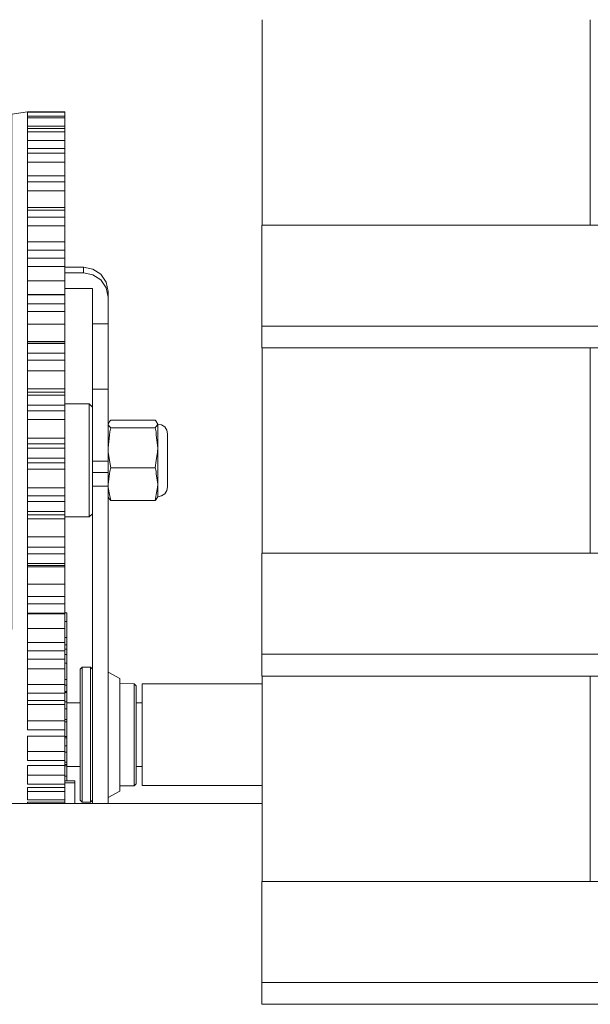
# Model space of a CAD drawing. Header units: millimetres. Extents: x 53746 to 116821, y -810352 to -765802.
# Tile 183 of 256: x 77932 to 78043, y -773252 to -773061. Entities that reach past the tile are written whole.
import ezdxf

# ---------------------------------------------------------------- set-up
doc = ezdxf.new("R2010")
doc.units = ezdxf.units.MM
doc.header["$MEASUREMENT"] = 0
doc.layers.add('Main Cradle Rails', color=7, linetype='Continuous', lineweight=0)
doc.layers.add('Side Cradle Tower', color=7, linetype='Continuous', lineweight=0)

# ---------------------------------------------------------------- blocks, each defined once
blk = doc.blocks.new('*U57')
at = {"layer": 'Side Cradle Tower', "color": 7, "linetype": 'Continuous', "lineweight": 0}
for p, q in [((-7240.34, 14975.98), (-7240.34, 15015.74)), ((-7240.34, 15001.63), (-7240.34, 15001.62)), ((-7349.22, 14997.89), (-7349.22, 14997.86)), ((-7349.22, 14997.89), (-7342.03, 14997.89)), ((-7349.22, 14997.86), (-7349.22, 14997.46)), ((-7349.22, 14997.86), (-7342.03, 14997.86)), ((-7349.22, 14997.46), (-7349.22, 14997.07)), ((-7342.03, 14997.86), (-7342.03, 14997.89)), ((-7342.03, 14997.07), (-7342.03, 14997.86)), ((-7349.22, 14997.07), (-7349.22, 14996.73)), ((-7349.22, 14997.07), (-7342.03, 14997.07)), ((-7349.22, 14996.73), (-7349.22, 14994.68)), ((-7349.22, 14996.73), (-7342.03, 14996.73)), ((-7342.03, 14996.73), (-7342.03, 14997.07)), ((-7342.03, 14995.1), (-7342.03, 14996.73)), ((-7349.22, 14995.1), (-7342.03, 14995.1)), ((-7349.22, 14994.68), (-7349.22, 14994.06)), ((-7349.22, 14994.68), (-7342.03, 14994.68)), ((-7349.22, 14994.06), (-7349.22, 14990.79)), ((-7349.22, 14994.06), (-7342.03, 14994.06)), ((-7342.03, 14994.68), (-7342.03, 14995.1)), ((-7342.03, 14994.06), (-7342.03, 14994.68)), ((-7342.03, 14992.35), (-7342.03, 14994.06)), ((-7349.22, 14992.35), (-7342.03, 14992.35)), ((-7342.03, 14990.79), (-7342.03, 14992.35)), ((-7349.22, 14990.79), (-7349.22, 14989.89)), ((-7349.22, 14990.79), (-7342.03, 14990.79)), ((-7349.22, 14989.89), (-7349.22, 14989.43)), ((-7349.22, 14989.89), (-7342.03, 14989.89)), ((-7342.03, 14989.89), (-7342.03, 14990.79)), ((-7342.03, 14988.14), (-7342.03, 14989.89)), ((-7349.22, 14989.43), (-7349.22, 14985.48)), ((-7349.22, 14988.14), (-7342.03, 14988.14)), ((-7342.03, 14985.48), (-7342.03, 14988.14)), ((-7349.22, 14985.48), (-7349.22, 14984.32)), ((-7349.22, 14985.48), (-7342.03, 14985.48)), ((-7349.22, 14984.32), (-7349.22, 14978.88)), ((-7349.22, 14984.32), (-7342.03, 14984.32)), ((-7342.03, 14984.32), (-7342.03, 14985.48)), ((-7342.03, 14982.59), (-7342.03, 14984.32)), ((-7349.22, 14982.59), (-7342.03, 14982.59)), ((-7342.03, 14979.35), (-7342.03, 14982.59)), ((-7349.22, 14979.35), (-7342.03, 14979.35)), ((-7349.22, 14978.88), (-7349.22, 14977.5)), ((-7349.22, 14978.88), (-7342.03, 14978.88)), ((-7342.03, 14978.88), (-7342.03, 14979.35)), ((-7342.03, 14977.5), (-7342.03, 14978.88)), ((-7349.22, 14977.5), (-7342.03, 14977.5)), ((-7349.22, 14977.5), (-7349.22, 14972.41)), ((-7342.03, 14975.81), (-7342.03, 14977.5)), ((-7349.22, 14975.81), (-7342.03, 14975.81)), ((-7342.03, 14972.75), (-7342.03, 14975.81)), ((-7303.9, 14975.98), (-6954.31, 14975.98)), ((-7349.22, 14972.75), (-7342.03, 14972.75)), ((-7349.22, 14972.41), (-7349.22, 14971.15)), ((-7342.03, 14972.02), (-7342.03, 14972.75)), ((-7349.22, 14971.15), (-7349.22, 14969.57)), ((-7349.22, 14971.15), (-7342.03, 14971.15)), ((-7342.03, 14969.57), (-7342.03, 14971.15)), ((-7349.22, 14969.57), (-7349.22, 14962.46)), ((-7349.22, 14969.57), (-7342.03, 14969.57)), ((-7342.03, 14967.97), (-7342.03, 14969.57)), ((-7349.22, 14967.97), (-7342.03, 14967.97)), ((-7342.03, 14965.16), (-7342.03, 14967.97)), ((-7338.39, 14967.81), (-7342.03, 14967.81)), ((-7342.03, 14966.72), (-7338.39, 14966.72)), ((-7338.39, 14967.81), (-7338.39, 14966.72)), ((-7336.57, 14967.46), (-7338.39, 14967.81)), ((-7338.39, 14966.72), (-7336.57, 14966.36)), ((-7349.22, 14965.16), (-7342.03, 14965.16)), ((-7342.03, 14964.47), (-7342.03, 14965.16)), ((-7336.68, 14963.72), (-7342.03, 14963.72)), ((-7336.68, 14956.87), (-7336.68, 14963.72)), ((-7333.63, 14963.12), (-7333.63, 14962.03)), ((-7349.22, 14962.53), (-7342.03, 14962.53)), ((-7349.22, 14962.46), (-7349.22, 14960.72)), ((-7349.22, 14962.46), (-7342.03, 14962.46)), ((-7342.03, 14962.46), (-7342.03, 14962.53)), ((-7342.03, 14960.72), (-7342.03, 14962.46)), ((-7333.63, 14962.03), (-7333.63, 14956.87)), ((-7349.22, 14960.72), (-7349.22, 14953.02)), ((-7349.22, 14960.72), (-7342.03, 14960.72)), ((-7349.22, 14959.25), (-7342.03, 14959.25)), ((-7342.03, 14959.25), (-7342.03, 14960.72)), ((-7342.03, 14956.76), (-7342.03, 14959.25)), ((-7349.22, 14956.76), (-7342.03, 14956.76)), ((-7342.03, 14956.12), (-7342.03, 14956.76)), ((-7336.68, 14956.87), (-7336.68, 14944.23)), ((-7333.63, 14956.87), (-7336.68, 14956.87)), ((-7333.63, 14956.87), (-7333.63, 14944.23)), ((-7303.9, 14952.2), (-7303.9, 14956.43)), ((-7303.9, 14956.43), (-6954.31, 14956.43)), ((-7349.22, 14953.43), (-7342.03, 14953.43)), ((-7349.22, 14953.36), (-7342.03, 14953.36)), ((-7342.03, 14953.36), (-7342.03, 14953.43)), ((-7342.03, 14953.02), (-7342.03, 14953.36)), ((-7349.22, 14953.02), (-7349.22, 14951.16)), ((-7349.22, 14953.02), (-7342.03, 14953.02)), ((-7342.03, 14951.16), (-7342.03, 14953.02)), ((-7303.9, 14952.2), (-6954.31, 14952.2)), ((-7240.34, 14912.43), (-7240.34, 14952.2)), ((-7349.22, 14951.16), (-7342.03, 14951.16)), ((-7349.22, 14951.16), (-7349.22, 14949.01)), ((-7349.22, 14949.85), (-7342.03, 14949.85)), ((-7342.03, 14949.85), (-7342.03, 14951.16)), ((-7342.03, 14947.74), (-7342.03, 14949.85)), ((-7349.22, 14949.01), (-7349.22, 14943.05)), ((-7349.22, 14947.74), (-7342.03, 14947.74)), ((-7342.03, 14947.16), (-7342.03, 14947.74)), ((-7349.22, 14944.24), (-7342.03, 14944.24)), ((-7342.03, 14943.65), (-7342.03, 14944.24)), ((-7336.68, 14944.23), (-7336.68, 14942.54)), ((-7336.68, 14944.23), (-7333.63, 14944.23)), ((-7349.22, 14943.65), (-7342.03, 14943.65)), ((-7349.22, 14943.05), (-7349.22, 14941.12)), ((-7349.22, 14943.05), (-7342.03, 14943.05)), ((-7342.03, 14943.05), (-7342.03, 14943.65)), ((-7342.03, 14941.12), (-7342.03, 14943.05)), ((-7349.22, 14941.12), (-7349.22, 14932.78)), ((-7349.22, 14941.12), (-7342.03, 14941.12)), ((-7349.22, 14940), (-7342.03, 14940)), ((-7342.03, 14940), (-7342.03, 14941.12)), ((-7342.03, 14938.31), (-7342.03, 14940)), ((-7349.22, 14938.31), (-7342.03, 14938.31)), ((-7342.03, 14937.82), (-7342.03, 14938.31)), ((-7333.3, 14938.02), (-7333.12, 14938.18)), ((-7333.12, 14938.18), (-7324.56, 14938.18)), ((-7324.37, 14938.02), (-7324.56, 14938.18)), ((-7333.63, 14937.46), (-7333.37, 14937.92)), ((-7333.63, 14937.46), (-7333.37, 14937.9)), ((-7333.61, 14937.31), (-7333.63, 14937.46)), ((-7333.3, 14935.93), (-7333.12, 14936.74)), ((-7333.12, 14936.74), (-7324.56, 14936.74)), ((-7324.37, 14935.93), (-7324.56, 14936.74)), ((-7324.07, 14937.31), (-7324.04, 14937.46)), ((-7349.22, 14934.71), (-7342.03, 14934.71)), ((-7342.03, 14933.63), (-7342.03, 14934.71)), ((-7333.63, 14935.05), (-7333.63, 14930.28)), ((-7324.04, 14932.87), (-7324.04, 14934.52)), ((-7349.22, 14933.63), (-7342.03, 14933.63)), ((-7349.22, 14932.78), (-7349.22, 14930.82)), ((-7349.22, 14932.78), (-7342.03, 14932.78)), ((-7342.03, 14932.78), (-7342.03, 14933.63)), ((-7342.03, 14930.82), (-7342.03, 14932.78)), ((-7333.61, 14932.04), (-7333.63, 14932.87)), ((-7322.12, 14933.62), (-7322.12, 14933.48)), ((-7349.22, 14930.82), (-7342.03, 14930.82)), ((-7349.22, 14930.82), (-7349.22, 14922.77)), ((-7342.03, 14929.92), (-7342.03, 14930.82)), ((-7324.56, 14928.99), (-7324.33, 14930.38)), ((-7324.04, 14929.18), (-7324.04, 14930.44)), ((-7349.22, 14929.92), (-7342.03, 14929.92)), ((-7349.22, 14928.7), (-7342.03, 14928.7)), ((-7342.03, 14928.7), (-7342.03, 14929.92)), ((-7342.03, 14928.3), (-7342.03, 14928.7)), ((-7336.68, 14930.28), (-7336.68, 14928.08)), ((-7333.63, 14930.28), (-7336.68, 14930.28)), ((-7333.63, 14930.28), (-7333.63, 14928.08)), ((-7333.3, 14928.33), (-7333.12, 14928.99)), ((-7333.12, 14928.99), (-7324.56, 14928.99)), ((-7324.37, 14928.33), (-7324.56, 14928.99)), ((-7336.68, 14928.08), (-7336.68, 14925.4)), ((-7336.68, 14928.08), (-7333.63, 14928.08)), ((-7333.63, 14928.08), (-7333.63, 14925.4)), ((-7349.22, 14925.09), (-7342.03, 14925.09)), ((-7342.03, 14923.53), (-7342.03, 14925.09)), ((-7337.28, 14921.82), (-7337.28, 14925.09)), ((-7336.68, 14925.4), (-7336.68, 14864)), ((-7336.68, 14925.4), (-7333.63, 14925.4)), ((-7333.61, 14925.15), (-7333.63, 14925.83)), ((-7333.63, 14925.4), (-7333.63, 14864)), ((-7324.07, 14925.15), (-7324.04, 14925.83)), ((-7349.22, 14923.53), (-7342.03, 14923.53)), ((-7349.22, 14922.77), (-7349.22, 14922.46)), ((-7342.03, 14922.46), (-7342.03, 14923.53)), ((-7333.3, 14922.82), (-7333.12, 14922.67)), ((-7324.37, 14922.82), (-7324.56, 14922.67)), ((-7324.04, 14923.44), (-7324.04, 14923.45)), ((-7324.04, 14923.39), (-7324.04, 14923.44)), ((-7349.22, 14922.46), (-7349.22, 14920.52)), ((-7349.22, 14922.46), (-7342.03, 14922.46)), ((-7342.03, 14920.52), (-7342.03, 14922.46)), ((-7324.56, 14922.67), (-7333.12, 14922.67)), ((-7349.22, 14920.52), (-7349.22, 14912.33)), ((-7349.22, 14920.52), (-7342.03, 14920.52)), ((-7349.22, 14919.86), (-7342.03, 14919.86)), ((-7349.22, 14919.13), (-7342.03, 14919.13)), ((-7342.03, 14919.86), (-7342.03, 14920.52)), ((-7342.03, 14919.13), (-7342.03, 14919.86)), ((-7342.03, 14918.83), (-7342.03, 14919.13)), ((-7349.22, 14915.6), (-7342.03, 14915.6)), ((-7342.03, 14913.59), (-7342.03, 14915.6)), ((-7349.22, 14913.59), (-7342.03, 14913.59)), ((-7342.03, 14912.33), (-7342.03, 14913.59)), ((-7349.22, 14912.33), (-7349.22, 14910.45)), ((-7349.22, 14912.33), (-7342.03, 14912.33)), ((-7342.03, 14910.45), (-7342.03, 14912.33)), ((-7303.9, 14912.43), (-6954.31, 14912.43)), ((-7349.22, 14910.45), (-7349.22, 14902.62)), ((-7349.22, 14910.45), (-7342.03, 14910.45)), ((-7349.22, 14910.04), (-7342.03, 14910.04)), ((-7349.22, 14909.83), (-7342.03, 14909.83)), ((-7342.03, 14910.04), (-7342.03, 14910.45)), ((-7342.03, 14909.83), (-7342.03, 14910.04)), ((-7342.03, 14909.64), (-7342.03, 14909.83)), ((-7349.22, 14906.45), (-7342.03, 14906.45)), ((-7342.03, 14904.05), (-7342.03, 14906.45)), ((-7349.22, 14904.05), (-7342.03, 14904.05)), ((-7342.03, 14902.62), (-7342.03, 14904.05)), ((-7349.22, 14902.62), (-7349.22, 14900.85)), ((-7349.22, 14902.62), (-7342.03, 14902.62)), ((-7342.03, 14900.85), (-7342.03, 14902.62)), ((-7349.22, 14900.85), (-7349.22, 14897.7)), ((-7349.22, 14900.85), (-7342.03, 14900.85)), ((-7349.22, 14900.7), (-7342.03, 14900.7)), ((-7342.03, 14900.9), (-7341.61, 14900.9)), ((-7342.03, 14900.7), (-7342.03, 14900.85)), ((-7341.61, 14900.9), (-7341.61, 14899.23)), ((-7341.61, 14898.98), (-7341.61, 14899.23)), ((-7341.61, 14898.98), (-7341.61, 14896.12)), ((-7349.22, 14897.86), (-7342.03, 14897.86)), ((-7349.22, 14897.7), (-7349.22, 14893.56)), ((-7342.03, 14895.13), (-7342.03, 14897.86)), ((-7342.03, 14896.12), (-7341.61, 14896.12)), ((-7349.22, 14895.13), (-7342.03, 14895.13)), ((-7342.03, 14893.56), (-7342.03, 14895.13)), ((-7341.61, 14894.72), (-7341.61, 14893.88)), ((-7349.22, 14893.56), (-7349.22, 14891.94)), ((-7349.22, 14893.56), (-7342.03, 14893.56)), ((-7342.03, 14893.88), (-7341.61, 14893.88)), ((-7342.03, 14891.94), (-7342.03, 14893.56)), ((-7342.03, 14892.85), (-7341.61, 14892.85)), ((-7341.61, 14893.88), (-7341.61, 14892.85)), ((-7303.9, 14888.65), (-7303.9, 14892.89)), ((-7303.9, 14892.89), (-6954.31, 14892.89)), ((-7349.22, 14891.94), (-7349.22, 14885.37)), ((-7349.22, 14891.94), (-7342.03, 14891.94)), ((-7349.22, 14890.04), (-7342.03, 14890.04)), ((-7342.03, 14887.03), (-7342.03, 14890.04)), ((-7303.9, 14888.65), (-6954.31, 14888.65)), ((-7240.34, 14848.89), (-7240.34, 14888.65)), ((-7349.22, 14887.03), (-7342.03, 14887.03)), ((-7342.03, 14885.37), (-7342.03, 14887.03)), ((-7342.03, 14886.9), (-7341.61, 14886.9)), ((-7327.07, 14887.16), (-7303.84, 14887.16)), ((-7349.22, 14885.37), (-7349.22, 14883.93)), ((-7349.22, 14885.37), (-7342.03, 14885.37)), ((-7342.03, 14885.48), (-7341.61, 14885.48)), ((-7342.03, 14883.93), (-7342.03, 14885.37)), ((-7341.61, 14885.48), (-7341.61, 14883.65)), ((-7349.22, 14883.93), (-7349.22, 14878.23)), ((-7349.22, 14883.93), (-7342.03, 14883.93)), ((-7349.22, 14883.16), (-7342.03, 14883.16)), ((-7342.03, 14883.65), (-7341.61, 14883.65)), ((-7342.03, 14879.96), (-7342.03, 14883.16)), ((-7341.61, 14883.46), (-7339.07, 14883.46)), ((-7328.22, 14883.46), (-7327.07, 14883.46)), ((-7349.22, 14879.96), (-7342.03, 14879.96)), ((-7342.03, 14878.23), (-7342.03, 14879.96)), ((-7342.03, 14879.79), (-7341.61, 14879.79)), ((-7349.22, 14878.23), (-7342.03, 14878.23)), ((-7349.22, 14872.32), (-7349.22, 14877.01)), ((-7349.22, 14877.01), (-7342.03, 14877.01)), ((-7342.03, 14877.61), (-7342.03, 14878.23)), ((-7342.03, 14877.01), (-7342.03, 14877.61)), ((-7342.03, 14874.06), (-7342.03, 14877.01)), ((-7342.03, 14876.97), (-7341.61, 14876.97)), ((-7349.22, 14874.06), (-7342.03, 14874.06)), ((-7342.03, 14872.32), (-7342.03, 14874.06)), ((-7342.03, 14873.95), (-7341.61, 14873.95)), ((-7341.61, 14873.95), (-7341.61, 14872.02)), ((-7342.03, 14872.32), (-7349.22, 14872.32)), ((-7349.22, 14867.76), (-7349.22, 14871.34)), ((-7349.22, 14871.34), (-7342.03, 14871.34)), ((-7342.03, 14871.34), (-7342.03, 14872.32)), ((-7342.03, 14872.02), (-7341.61, 14872.02)), ((-7342.03, 14869.49), (-7342.03, 14871.34)), ((-7342.03, 14871.27), (-7341.61, 14871.27)), ((-7349.22, 14869.49), (-7342.03, 14869.49)), ((-7342.03, 14867.76), (-7342.03, 14869.49)), ((-7341.61, 14871.15), (-7339.07, 14871.15)), ((-7339.07, 14866.73), (-7339.07, 14870.36)), ((-7338.69, 14866.42), (-7338.69, 14870.15)), ((-7328.22, 14871.15), (-7327.07, 14871.15)), ((-7342.03, 14867.76), (-7349.22, 14867.76)), ((-7342.03, 14869.31), (-7341.61, 14869.31)), ((-7340.08, 14867.99), (-7342.03, 14867.99)), ((-7342.03, 14867.06), (-7342.03, 14867.76)), ((-7341.61, 14869.31), (-7341.61, 14868.38)), ((-7340.08, 14868.29), (-7340.08, 14867.99)), ((-7340.08, 14867.99), (-7340.08, 14864)), ((-7349.22, 14867.06), (-7342.03, 14867.06)), ((-7349.22, 14865.57), (-7349.22, 14867.06)), ((-7349.22, 14866.34), (-7342.03, 14866.34)), ((-7349.22, 14864.68), (-7349.22, 14865.57)), ((-7342.03, 14866.34), (-7342.03, 14867.06)), ((-7342.03, 14864.68), (-7342.03, 14866.34)), ((-7327.07, 14867.44), (-7303.84, 14867.44)), ((-7453.79, 14864), (-7303.84, 14864)), ((-7342.03, 14864.68), (-7349.22, 14864.68)), ((-7349.22, 14864.27), (-7349.22, 14864)), ((-7342.03, 14864.27), (-7349.22, 14864.27)), ((-7342.03, 14864.27), (-7342.03, 14864.68)), ((-7342.03, 14864), (-7342.03, 14864.27)), ((-7338.69, 14864.24), (-7338.69, 14864.34)), ((-7337.06, 14864.24), (-7337.06, 14864.34)), ((-7303.9, 14848.89), (-6954.31, 14848.89)), ((-7303.9, 14825.11), (-7303.9, 14829.34)), ((-7303.9, 14829.34), (-6954.31, 14829.34)), ((-7303.9, 14825.11), (-6954.31, 14825.11))]:
    blk.add_line(p, q, dxfattribs=at)
at = {"layer": 'Side Cradle Tower', "color": 7, "linetype": 'Continuous', "lineweight": 0, "flags": 128}
for points in [[(-7303.84, 14975.98), (-7303.84, 14978.68), (-7303.84, 14999.32), (-7303.84, 15015.74)], [(-7349.22, 14997.89), (-7352.27, 14997.46), (-7352.27, 14989.43), (-7352.27, 14972.41), (-7352.27, 14949.01), (-7352.27, 14922.77), (-7352.27, 14897.7)], [(-7303.9, 14956.43), (-7303.9, 14975.98), (-7303.9, 14975.98)], [(-7342.03, 14971.15), (-7342.03, 14971.27), (-7342.03, 14972.02)], [(-7333.63, 14963.12), (-7333.99, 14964.92), (-7335.03, 14966.44), (-7336.57, 14967.46)], [(-7336.57, 14966.36), (-7335.03, 14965.35), (-7333.99, 14963.83), (-7333.63, 14962.03)], [(-7342.03, 14962.53), (-7342.03, 14963.01), (-7342.03, 14963.71), (-7342.03, 14964.47)], [(-7342.03, 14953.43), (-7342.03, 14953.59), (-7342.03, 14954.01), (-7342.03, 14954.64), (-7342.03, 14955.37), (-7342.03, 14956.12)], [(-7303.84, 14912.43), (-7303.84, 14913.71), (-7303.84, 14935.87), (-7303.84, 14952.2)], [(-7342.03, 14944.24), (-7342.03, 14944.51), (-7342.03, 14945.02), (-7342.03, 14945.7), (-7342.03, 14946.45), (-7342.03, 14947.16)], [(-7333.63, 14944.23), (-7333.63, 14942.54), (-7333.63, 14939.33), (-7333.63, 14935.05)], [(-7336.68, 14942.54), (-7336.68, 14939.33), (-7336.68, 14935.05), (-7336.68, 14930.28)], [(-7342.03, 14941.35), (-7337.28, 14941.35), (-7336.68, 14940.75)], [(-7337.28, 14925.09), (-7337.28, 14929.18), (-7337.28, 14933.45), (-7337.28, 14937.27), (-7337.28, 14940.04), (-7337.28, 14941.35)], [(-7333.37, 14937.91), (-7333.37, 14937.92), (-7333.3, 14938.02)], [(-7324.37, 14938.02), (-7324.31, 14937.92), (-7324.04, 14937.46), (-7323.31, 14937.32), (-7322.68, 14936.91), (-7322.27, 14936.29), (-7322.12, 14935.57), (-7322.12, 14934.83), (-7322.12, 14933.42), (-7322.12, 14931.56), (-7322.12, 14929.52), (-7322.12, 14927.62), (-7322.12, 14926.14), (-7322.12, 14925.32), (-7322.12, 14925.32)], [(-7342.03, 14934.71), (-7342.03, 14935.09), (-7342.03, 14935.68), (-7342.03, 14936.4), (-7342.03, 14937.15), (-7342.03, 14937.82)], [(-7333.12, 14936.74), (-7333.34, 14937), (-7333.61, 14937.31)], [(-7324.56, 14936.74), (-7324.33, 14937), (-7324.07, 14937.31)], [(-7324.04, 14934.52), (-7324.04, 14934.94), (-7324.04, 14936.45), (-7324.04, 14936.57), (-7324.04, 14937.46)], [(-7333.63, 14932.87), (-7333.37, 14935.33), (-7333.3, 14935.93)], [(-7324.33, 14930.38), (-7324.07, 14932.03), (-7324.04, 14932.87), (-7324.31, 14935.33), (-7324.37, 14935.93)], [(-7324.04, 14930.44), (-7324.04, 14931.97), (-7324.04, 14932.87)], [(-7333.12, 14928.99), (-7333.34, 14930.38), (-7333.61, 14932.04)], [(-7324.04, 14925.83), (-7324.04, 14926.59), (-7324.04, 14928.02), (-7324.04, 14929.18)], [(-7342.03, 14925.09), (-7342.03, 14925.56), (-7342.03, 14926.22), (-7342.03, 14926.96), (-7342.03, 14927.69), (-7342.03, 14928.3)], [(-7333.63, 14925.83), (-7333.37, 14927.84), (-7333.3, 14928.33)], [(-7324.04, 14923.45), (-7324.04, 14923.45), (-7324.04, 14924.33), (-7324.04, 14924.57), (-7324.04, 14925.83), (-7324.31, 14927.84), (-7324.37, 14928.33)], [(-7333.12, 14922.67), (-7333.34, 14923.8), (-7333.61, 14925.15)], [(-7324.56, 14922.67), (-7324.33, 14923.8), (-7324.07, 14925.15)], [(-7322.12, 14925.32), (-7322.12, 14925.28), (-7322.27, 14924.56), (-7322.68, 14923.94), (-7323.31, 14923.53), (-7324.04, 14923.39), (-7324.31, 14922.93), (-7324.37, 14922.82)], [(-7333.3, 14922.82), (-7333.37, 14922.93), (-7333.63, 14923.39)], [(-7337.28, 14919.5), (-7337.28, 14919.85), (-7337.28, 14921.82)], [(-7336.68, 14920.1), (-7337.28, 14919.5), (-7342.03, 14919.5)], [(-7342.03, 14915.6), (-7342.03, 14916.15), (-7342.03, 14916.85), (-7342.03, 14917.61), (-7342.03, 14918.3), (-7342.03, 14918.83)], [(-7303.9, 14892.89), (-7303.9, 14912.43), (-7303.9, 14912.43)], [(-7342.03, 14906.45), (-7342.03, 14907.07), (-7342.03, 14907.81), (-7342.03, 14908.55), (-7342.03, 14909.19), (-7342.03, 14909.64)], [(-7342.03, 14897.86), (-7342.03, 14898.54), (-7342.03, 14899.29), (-7342.03, 14900.01), (-7342.03, 14900.58), (-7342.03, 14900.7)], [(-7341.61, 14899.23), (-7341.61, 14899.23), (-7341.61, 14900.9), (-7341.61, 14896.12)], [(-7341.61, 14899.23), (-7341.61, 14899.23), (-7342.03, 14899.23)], [(-7342.03, 14894.72), (-7341.61, 14894.72), (-7341.61, 14896.12), (-7341.61, 14896.12)], [(-7341.61, 14893.88), (-7341.61, 14893.88), (-7341.61, 14892.85), (-7341.61, 14891.15), (-7341.61, 14887.99), (-7341.61, 14891.15), (-7341.61, 14887.99), (-7341.61, 14886.9), (-7341.61, 14886.9)], [(-7342.03, 14891.94), (-7342.03, 14891.51), (-7342.03, 14890.76), (-7342.03, 14890.04)], [(-7342.03, 14891.15), (-7341.61, 14891.15), (-7341.61, 14891.15)], [(-7341.61, 14891.15), (-7341.61, 14889.51), (-7341.61, 14887.99)], [(-7339.07, 14870.36), (-7339.07, 14875.04), (-7339.07, 14880.07), (-7339.07, 14884.68), (-7339.07, 14888.16), (-7339.07, 14889.99), (-7338.69, 14890.37), (-7337.06, 14890.37), (-7336.68, 14889.99)], [(-7338.69, 14870.15), (-7338.69, 14874.98), (-7338.69, 14880.15), (-7338.69, 14884.9), (-7338.69, 14888.48), (-7338.69, 14890.37)], [(-7337.06, 14864.34), (-7337.06, 14864.34), (-7337.06, 14866.42), (-7337.06, 14870.15), (-7337.06, 14874.98), (-7337.06, 14880.15), (-7337.06, 14884.9), (-7337.06, 14888.48), (-7337.06, 14890.37)], [(-7333.63, 14889.42), (-7333.63, 14889.42), (-7331.34, 14888.16), (-7331.34, 14888.03), (-7331.34, 14886.37), (-7331.34, 14883.4), (-7331.34, 14879.56), (-7331.34, 14875.39), (-7331.34, 14871.5), (-7331.34, 14868.44), (-7331.34, 14866.66), (-7331.34, 14866.4), (-7333.63, 14865.14), (-7333.63, 14865.14)], [(-7303.84, 14848.89), (-7303.84, 14870.9), (-7303.84, 14888.65)], [(-7341.61, 14886.9), (-7341.61, 14887.99), (-7342.03, 14887.99)], [(-7341.61, 14886.9), (-7341.61, 14886.4), (-7341.61, 14885.87), (-7341.61, 14885.69)], [(-7331.34, 14887.2), (-7328.6, 14887.17), (-7328.22, 14886.79), (-7328.22, 14886.63), (-7328.22, 14885.15), (-7328.22, 14882.56), (-7328.22, 14879.23), (-7328.22, 14875.62), (-7328.22, 14872.25), (-7328.22, 14869.6), (-7328.22, 14868.04), (-7328.22, 14867.78), (-7328.6, 14867.4), (-7331.34, 14867.38)], [(-7328.6, 14867.4), (-7328.6, 14867.49), (-7328.6, 14867.67), (-7328.6, 14868.26), (-7328.6, 14869.29), (-7328.6, 14870.45), (-7328.6, 14872.05), (-7328.6, 14873.71), (-7328.6, 14875.56), (-7328.6, 14877.53), (-7328.6, 14879.3), (-7328.6, 14881.32), (-7328.6, 14882.77), (-7328.6, 14884.48), (-7328.6, 14885.46), (-7328.6, 14886.52), (-7328.6, 14887), (-7328.6, 14887.13), (-7328.6, 14887.17)], [(-7327.07, 14887.16), (-7327.07, 14885.77), (-7327.07, 14883.09)], [(-7341.61, 14885.48), (-7341.61, 14885.69), (-7342.03, 14885.69)], [(-7341.61, 14885.69), (-7341.61, 14885.74), (-7341.61, 14885.69), (-7341.61, 14885.48), (-7341.61, 14883.65), (-7341.61, 14882.29), (-7341.61, 14880.28), (-7341.61, 14882.29), (-7341.61, 14880.28), (-7341.61, 14879.79), (-7341.61, 14879.79)], [(-7342.03, 14883.93), (-7342.03, 14883.9), (-7342.03, 14883.16)], [(-7342.03, 14882.29), (-7341.61, 14882.29), (-7341.61, 14883.65)], [(-7327.07, 14883.09), (-7327.07, 14879.53), (-7327.07, 14875.63), (-7327.07, 14871.99), (-7327.07, 14869.15), (-7327.07, 14867.56), (-7327.07, 14867.44), (-7327.07, 14867.44)], [(-7341.61, 14882.29), (-7341.61, 14881.12), (-7341.61, 14880.28)], [(-7341.61, 14879.79), (-7341.61, 14880.28), (-7342.03, 14880.28)], [(-7341.61, 14879.79), (-7341.61, 14879.5), (-7341.61, 14879.07), (-7341.61, 14878.56), (-7341.61, 14878.03), (-7341.61, 14877.55), (-7341.61, 14877.18), (-7341.61, 14876.97)], [(-7342.03, 14876.68), (-7341.61, 14876.68), (-7341.61, 14876.68)], [(-7341.61, 14873.95), (-7341.61, 14875.12), (-7342.03, 14875.12)], [(-7341.61, 14876.97), (-7341.61, 14876.97), (-7341.61, 14876.68), (-7341.61, 14875.12), (-7341.61, 14876.68), (-7341.61, 14875.12), (-7341.61, 14873.95), (-7341.61, 14872.02), (-7341.61, 14871.53), (-7341.61, 14871.26), (-7341.61, 14871.53)], [(-7341.61, 14876.68), (-7341.61, 14876.97), (-7341.61, 14876.97)], [(-7341.61, 14876.68), (-7341.61, 14876.09), (-7341.61, 14875.12)], [(-7342.03, 14871.53), (-7341.61, 14871.53), (-7341.61, 14872.02)], [(-7341.61, 14871.53), (-7341.61, 14871.27), (-7341.61, 14871.27)], [(-7341.61, 14871.27), (-7341.61, 14870.81), (-7341.61, 14870.29), (-7341.61, 14869.77), (-7341.61, 14869.31)], [(-7342.03, 14868.38), (-7340.08, 14868.38), (-7340.08, 14868.29)], [(-7341.61, 14868.38), (-7341.61, 14869.31), (-7341.61, 14869.31)], [(-7336.68, 14864.61), (-7337.06, 14864.24), (-7338.69, 14864.24), (-7339.07, 14864.61), (-7339.07, 14864.71), (-7339.07, 14866.73)], [(-7338.69, 14864.34), (-7338.69, 14864.34), (-7338.69, 14866.42)], [(-7303.9, 14829.34), (-7303.9, 14848.89), (-7303.9, 14848.89)]]:
    blk.add_lwpolyline(points, dxfattribs=at)

msp = doc.modelspace()

# ---------------------------------------------------------------- block references
at = {"layer": 'Main Cradle Rails', "color": 7, "linetype": 'Continuous', "lineweight": 0}
msp.add_blockref('*U57', (85283.05, -788076.95), dxfattribs=at)

doc.saveas('drawing.dxf')
